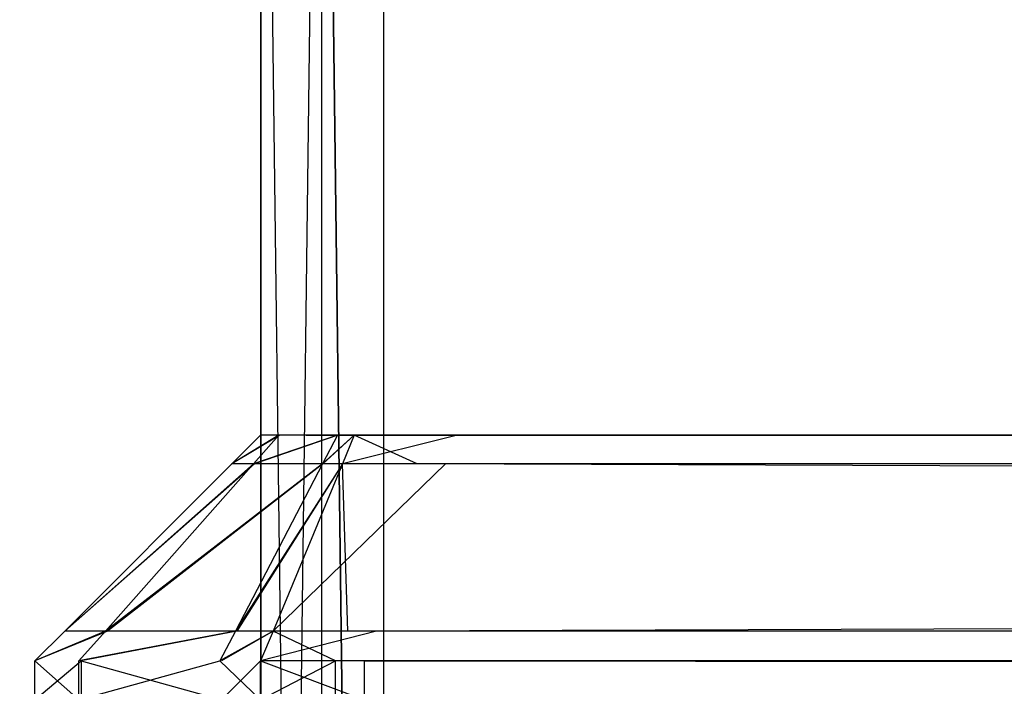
# Model space of a CAD drawing. Extents: x 0 to 0.418, y -0.27 to 0.
# Tile 20 of 129: x 0.0113 to 0.01566, y -0.25497 to -0.25202. Entities that reach past the tile are written whole.
import ezdxf

# ---------------------------------------------------------------- set-up
doc = ezdxf.new("R2010")
doc.units = 0
for name, color, linetype in [('L20_KORPUS1_1___REPLACEMTFOREMP', 7, 'CONTINUOUS'), ('L21_KORPUS1_0___REPLACEMTFOREMP', 7, 'CONTINUOUS'), ('L22_FRONT_FINION_2___REPLACEMTF', 7, 'CONTINUOUS'), ('L23_FRONT_FINION_1___REPLACEMTF', 7, 'CONTINUOUS'), ('L24_FRONT_FINION_2___REPLACEMTF', 7, 'CONTINUOUS'), ('L25_FRONT_FINION_1___REPLACEMTF', 7, 'CONTINUOUS'), ('L3_REGALELEMENT_0___REPLACEMTFO', 7, 'CONTINUOUS')]:
    doc.layers.add(name, color=color, linetype=linetype)

msp = doc.modelspace()

# ---------------------------------------------------------------- linework, layer by layer
at = {"layer": 'L20_KORPUS1_1___REPLACEMTFOREMP', "color": 8}
for points, invisible_edges in [([(0.000908, -0.26919), (0.000912, -0.000594), (0.209002, -0.26919), (0.000908, -0.26919)], 15), ([(0.000912, -0.000595, 0.007694), (0.000908, -0.269188, 0.007694), (0.209002, -0.269188, 0.007694), (0.000912, -0.000595, 0.007694)], 15), ([(0.209002, -0.26919), (0.000912, -0.000594), (0.209002, -0.000594), (0.209002, -0.26919)], 10), ([(0.000912, -0.000595, 0.007694), (0.209002, -0.269188, 0.007694), (0.209002, -0.000595, 0.007694), (0.000912, -0.000595, 0.007694)], 15)]:
    msp.add_3dface(points, dxfattribs=dict(at, invisible_edges=invisible_edges))
at = {"layer": 'L21_KORPUS1_0___REPLACEMTFOREMP', "color": 8}
for points, invisible_edges in [([(0.000912, -0.000594, 1.516), (0.000908, -0.26919, 1.516), (0.209002, -0.26919, 1.516), (0.000912, -0.000594, 1.516)], 15), ([(0.000908, -0.269188, 1.508306), (0.000912, -0.000595, 1.508306), (0.209002, -0.269188, 1.508306), (0.000908, -0.269188, 1.508306)], 15), ([(0.000912, -0.000594, 1.516), (0.209002, -0.26919, 1.516), (0.209002, -0.000594, 1.516), (0.000912, -0.000594, 1.516)], 15), ([(0.209002, -0.269188, 1.508306), (0.000912, -0.000595, 1.508306), (0.209002, -0.000595, 1.508306), (0.209002, -0.269188, 1.508306)], 11)]:
    msp.add_3dface(points, dxfattribs=dict(at, invisible_edges=invisible_edges))
at = {"layer": 'L22_FRONT_FINION_2___REPLACEMTF', "color": 250}
for points, invisible_edges in [([(0.012367, -0.253858, 1.503476), (0.012595, -0.253858, 1.503418), (0.012569, -0.253858, 1.503392), (0.012367, -0.253858, 1.503476)], 13), ([(0.012595, -0.253858, 1.503418), (0.012367, -0.253858, 1.503476), (0.012452, -0.253858, 1.503561), (0.012595, -0.253858, 1.503418)], 14), ([(0.012367, -0.253858, 1.502965), (0.012569, -0.253858, 0.929886), (0.012367, -0.253858, 0.929886), (0.012367, -0.253858, 1.502965)], 13), ([(0.012569, -0.253858, 0.929886), (0.012367, -0.253858, 1.502965), (0.012569, -0.253858, 1.502965), (0.012569, -0.253858, 0.929886)], 14), ([(0.012367, -0.253858, 1.503476), (0.012569, -0.253858, 1.502965), (0.012367, -0.253858, 1.502965), (0.012367, -0.253858, 1.503476)], 13), ([(0.012569, -0.253858, 1.502965), (0.012367, -0.253858, 1.503476), (0.012569, -0.253858, 1.503392), (0.012569, -0.253858, 1.502965)], 14), ([(0.012367, -0.253858, 0.929419), (0.01259, -0.253858, 0.929481), (0.012448, -0.253858, 0.929338), (0.012367, -0.253858, 0.929419)], 13), ([(0.01259, -0.253858, 0.929481), (0.012367, -0.253858, 0.929419), (0.012569, -0.253858, 0.929618), (0.01259, -0.253858, 0.929481)], 14), ([(0.012367, -0.253858, 0.929886), (0.012569, -0.253858, 0.929618), (0.012367, -0.253858, 0.929419), (0.012367, -0.253858, 0.929886)], 13), ([(0.012569, -0.253858, 0.929618), (0.012367, -0.253858, 0.929886), (0.012569, -0.253858, 0.929886), (0.012569, -0.253858, 0.929618)], 14), ([(0.012448, -0.253858, 0.929338), (0.012849, -0.253858, 0.929222), (0.012707, -0.253858, 0.929079), (0.012448, -0.253858, 0.929338)], 13), ([(0.012849, -0.253858, 0.929222), (0.012448, -0.253858, 0.929338), (0.01259, -0.253858, 0.929481), (0.012849, -0.253858, 0.929222)], 14), ([(0.012452, -0.253858, 1.503561), (0.012852, -0.253858, 1.503675), (0.012595, -0.253858, 1.503418), (0.012452, -0.253858, 1.503561)], 13), ([(0.012852, -0.253858, 1.503675), (0.012452, -0.253858, 1.503561), (0.012709, -0.253858, 1.503818), (0.012852, -0.253858, 1.503675)], 14), ([(0.209002, -0.253858, 1.503688), (0.01259, -0.253858, 0.929481), (0.012569, -0.253858, 0.929618), (0.209002, -0.253858, 1.503688)], 13), ([(0.209002, -0.253858, 1.503688), (0.012569, -0.253858, 0.929618), (0.012569, -0.253858, 0.929886), (0.209002, -0.253858, 1.503688)], 10), ([(0.209002, -0.253858, 1.503688), (0.012569, -0.253858, 0.929886), (0.012569, -0.253858, 1.502965), (0.209002, -0.253858, 1.503688)], 13), ([(0.209002, -0.253858, 1.503688), (0.012569, -0.253858, 1.502965), (0.012569, -0.253858, 1.503392), (0.209002, -0.253858, 1.503688)], 10), ([(0.209002, -0.253858, 1.503688), (0.012569, -0.253858, 1.503392), (0.012595, -0.253858, 1.503418), (0.209002, -0.253858, 1.503688)], 15), ([(0.209002, -0.253858, 1.503688), (0.012849, -0.253858, 0.929222), (0.01259, -0.253858, 0.929481), (0.209002, -0.253858, 1.503688)], 10), ([(0.209002, -0.253858, 1.503688), (0.012595, -0.253858, 1.503418), (0.012852, -0.253858, 1.503675), (0.209002, -0.253858, 1.503688)], 15), ([(0.012707, -0.253858, 0.929079), (0.012937, -0.253858, 0.929206), (0.012781, -0.253858, 0.929005), (0.012707, -0.253858, 0.929079)], 13), ([(0.012937, -0.253858, 0.929206), (0.012707, -0.253858, 0.929079), (0.012849, -0.253858, 0.929222), (0.012937, -0.253858, 0.929206)], 14), ([(0.012709, -0.253858, 1.503818), (0.012865, -0.253858, 1.503688), (0.012852, -0.253858, 1.503675), (0.012709, -0.253858, 1.503818)], 13), ([(0.012865, -0.253858, 1.503688), (0.012709, -0.253858, 1.503818), (0.012781, -0.253858, 1.50389), (0.012865, -0.253858, 1.503688)], 14), ([(0.012781, -0.253858, 1.50389), (0.013239, -0.253858, 1.503688), (0.012865, -0.253858, 1.503688), (0.012781, -0.253858, 1.50389)], 13), ([(0.013239, -0.253858, 1.503688), (0.012781, -0.253858, 1.50389), (0.013239, -0.253858, 1.50389), (0.013239, -0.253858, 1.503688)], 14), ([(0.012937, -0.253858, 0.929206), (0.013112, -0.253858, 0.929005), (0.012781, -0.253858, 0.929005), (0.012937, -0.253858, 0.929206)], 13), ([(0.012849, -0.253858, 0.929222), (0.013112, -0.253858, 0.929206), (0.012937, -0.253858, 0.929206), (0.012849, -0.253858, 0.929222)], 13), ([(0.013112, -0.253858, 0.929206), (0.012849, -0.253858, 0.929222), (0.209002, -0.253858, 0.929206), (0.013112, -0.253858, 0.929206)], 10), ([(0.209002, -0.253858, 0.929206), (0.012849, -0.253858, 0.929222), (0.209002, -0.253858, 1.503688), (0.209002, -0.253858, 0.929206)], 13), ([(0.209002, -0.253858, 1.503688), (0.012852, -0.253858, 1.503675), (0.012865, -0.253858, 1.503688), (0.209002, -0.253858, 1.503688)], 15), ([(0.209002, -0.253858, 1.503688), (0.012865, -0.253858, 1.503688), (0.013239, -0.253858, 1.503688), (0.209002, -0.253858, 1.503688)], 11), ([(0.013112, -0.253858, 0.929005), (0.012937, -0.253858, 0.929206), (0.013112, -0.253858, 0.929206), (0.013112, -0.253858, 0.929005)], 14), ([(0.013112, -0.253858, 0.929206), (0.209002, -0.253858, 0.929005), (0.013112, -0.253858, 0.929005), (0.013112, -0.253858, 0.929206)], 13), ([(0.209002, -0.253858, 0.929005), (0.013112, -0.253858, 0.929206), (0.209002, -0.253858, 0.929206), (0.209002, -0.253858, 0.929005)], 14), ([(0.013239, -0.253858, 1.50389), (0.209002, -0.253858, 1.503688), (0.013239, -0.253858, 1.503688), (0.013239, -0.253858, 1.50389)], 13), ([(0.209002, -0.253858, 1.503688), (0.013239, -0.253858, 1.50389), (0.209002, -0.253858, 1.50389), (0.209002, -0.253858, 1.503688)], 14)]:
    msp.add_3dface(points, dxfattribs=dict(at, invisible_edges=invisible_edges))
at = {"layer": 'L23_FRONT_FINION_1___REPLACEMTF', "color": 8}
for points, invisible_edges in [([(0.01224, -0.253985, 0.929834), (0.012367, -0.253858, 0.929419), (0.01224, -0.253985, 0.929366), (0.01224, -0.253985, 0.929834)], 13), ([(0.012367, -0.253858, 0.929419), (0.01224, -0.253985, 0.929834), (0.012367, -0.253858, 0.929886), (0.012367, -0.253858, 0.929419)], 14), ([(0.01224, -0.253985, 0.929366), (0.012448, -0.253858, 0.929338), (0.012335, -0.253985, 0.929271), (0.01224, -0.253985, 0.929366)], 13), ([(0.012448, -0.253858, 0.929338), (0.01224, -0.253985, 0.929366), (0.012367, -0.253858, 0.929419), (0.012448, -0.253858, 0.929338)], 14), ([(0.01224, -0.253985, 1.503018), (0.012367, -0.253858, 1.503476), (0.012367, -0.253858, 1.502965), (0.01224, -0.253985, 1.503018)], 13), ([(0.012367, -0.253858, 1.503476), (0.01224, -0.253985, 1.503018), (0.01224, -0.253985, 1.503528), (0.012367, -0.253858, 1.503476)], 14), ([(0.01224, -0.253985, 1.503018), (0.012367, -0.253858, 0.929886), (0.01224, -0.253985, 0.929834), (0.01224, -0.253985, 1.503018)], 13), ([(0.012367, -0.253858, 0.929886), (0.01224, -0.253985, 1.503018), (0.012367, -0.253858, 1.502965), (0.012367, -0.253858, 0.929886)], 14), ([(0.01224, -0.253985, 1.503528), (0.012452, -0.253858, 1.503561), (0.012367, -0.253858, 1.503476), (0.01224, -0.253985, 1.503528)], 13), ([(0.012452, -0.253858, 1.503561), (0.01224, -0.253985, 1.503528), (0.01234, -0.253985, 1.503629), (0.012452, -0.253858, 1.503561)], 14), ([(0.012335, -0.253985, 0.929271), (0.012707, -0.253858, 0.929079), (0.012641, -0.253985, 0.928965), (0.012335, -0.253985, 0.929271)], 13), ([(0.012707, -0.253858, 0.929079), (0.012335, -0.253985, 0.929271), (0.012448, -0.253858, 0.929338), (0.012707, -0.253858, 0.929079)], 14), ([(0.01234, -0.253985, 1.503629), (0.012709, -0.253858, 1.503818), (0.012452, -0.253858, 1.503561), (0.01234, -0.253985, 1.503629)], 13), ([(0.012709, -0.253858, 1.503818), (0.01234, -0.253985, 1.503629), (0.012643, -0.253985, 1.503932), (0.012709, -0.253858, 1.503818)], 14), ([(0.012641, -0.253985, 0.928965), (0.012781, -0.253858, 0.929005), (0.012729, -0.253985, 0.928877), (0.012641, -0.253985, 0.928965)], 13), ([(0.012781, -0.253858, 0.929005), (0.012641, -0.253985, 0.928965), (0.012707, -0.253858, 0.929079), (0.012781, -0.253858, 0.929005)], 14), ([(0.012643, -0.253985, 1.503932), (0.012781, -0.253858, 1.50389), (0.012709, -0.253858, 1.503818), (0.012643, -0.253985, 1.503932)], 13), ([(0.012781, -0.253858, 1.50389), (0.012643, -0.253985, 1.503932), (0.012729, -0.253985, 1.504017), (0.012781, -0.253858, 1.50389)], 14), ([(0.012781, -0.253858, 0.929005), (0.01306, -0.253985, 0.928877), (0.012729, -0.253985, 0.928877), (0.012781, -0.253858, 0.929005)], 13), ([(0.012729, -0.253985, 1.504017), (0.013239, -0.253858, 1.50389), (0.012781, -0.253858, 1.50389), (0.012729, -0.253985, 1.504017)], 13), ([(0.013239, -0.253858, 1.50389), (0.012729, -0.253985, 1.504017), (0.013186, -0.253985, 1.504017), (0.013239, -0.253858, 1.50389)], 14), ([(0.01306, -0.253985, 0.928877), (0.012781, -0.253858, 0.929005), (0.013112, -0.253858, 0.929005), (0.01306, -0.253985, 0.928877)], 14), ([(0.013112, -0.253858, 0.929005), (0.209002, -0.253985, 0.928877), (0.01306, -0.253985, 0.928877), (0.013112, -0.253858, 0.929005)], 13), ([(0.209002, -0.253985, 0.928877), (0.013112, -0.253858, 0.929005), (0.209002, -0.253858, 0.929005), (0.209002, -0.253985, 0.928877)], 14), ([(0.013186, -0.253985, 1.504017), (0.209002, -0.253858, 1.50389), (0.013239, -0.253858, 1.50389), (0.013186, -0.253985, 1.504017)], 13), ([(0.209002, -0.253858, 1.50389), (0.013186, -0.253985, 1.504017), (0.209002, -0.253985, 1.504017), (0.209002, -0.253858, 1.50389)], 14), ([(0.0115, -0.254725, 0.929528), (0.01224, -0.253985, 0.929366), (0.0115, -0.254725, 0.92906), (0.0115, -0.254725, 0.929528)], 13), ([(0.01224, -0.253985, 0.929366), (0.0115, -0.254725, 0.929528), (0.01224, -0.253985, 0.929834), (0.01224, -0.253985, 0.929366)], 14), ([(0.0115, -0.254725, 0.92906), (0.012335, -0.253985, 0.929271), (0.01168, -0.254725, 0.92888), (0.0115, -0.254725, 0.92906)], 13), ([(0.012335, -0.253985, 0.929271), (0.0115, -0.254725, 0.92906), (0.01224, -0.253985, 0.929366), (0.012335, -0.253985, 0.929271)], 14), ([(0.0115, -0.254725, 1.503323), (0.01224, -0.253985, 1.503528), (0.01224, -0.253985, 1.503018), (0.0115, -0.254725, 1.503323)], 13), ([(0.01224, -0.253985, 1.503528), (0.0115, -0.254725, 1.503323), (0.0115, -0.254725, 1.503835), (0.01224, -0.253985, 1.503528)], 14), ([(0.0115, -0.254725, 1.503323), (0.01224, -0.253985, 0.929834), (0.0115, -0.254725, 0.929528), (0.0115, -0.254725, 1.503323)], 13), ([(0.01224, -0.253985, 0.929834), (0.0115, -0.254725, 1.503323), (0.01224, -0.253985, 1.503018), (0.01224, -0.253985, 0.929834)], 14), ([(0.0115, -0.254725, 1.503835), (0.01234, -0.253985, 1.503629), (0.01224, -0.253985, 1.503528), (0.0115, -0.254725, 1.503835)], 13), ([(0.01234, -0.253985, 1.503629), (0.0115, -0.254725, 1.503835), (0.011689, -0.254725, 1.504024), (0.01234, -0.253985, 1.503629)], 14), ([(0.01168, -0.254725, 0.92888), (0.012641, -0.253985, 0.928965), (0.012256, -0.254725, 0.928304), (0.01168, -0.254725, 0.92888)], 13), ([(0.012641, -0.253985, 0.928965), (0.01168, -0.254725, 0.92888), (0.012335, -0.253985, 0.929271), (0.012641, -0.253985, 0.928965)], 14), ([(0.011689, -0.254725, 1.504024), (0.012643, -0.253985, 1.503932), (0.01234, -0.253985, 1.503629), (0.011689, -0.254725, 1.504024)], 13), ([(0.012643, -0.253985, 1.503932), (0.011689, -0.254725, 1.504024), (0.012262, -0.254725, 1.504596), (0.012643, -0.253985, 1.503932)], 14), ([(0.012256, -0.254725, 0.928304), (0.012729, -0.253985, 0.928877), (0.012422, -0.254725, 0.928138), (0.012256, -0.254725, 0.928304)], 13), ([(0.012729, -0.253985, 0.928877), (0.012256, -0.254725, 0.928304), (0.012641, -0.253985, 0.928965), (0.012729, -0.253985, 0.928877)], 14), ([(0.012262, -0.254725, 1.504596), (0.012729, -0.253985, 1.504017), (0.012643, -0.253985, 1.503932), (0.012262, -0.254725, 1.504596)], 13), ([(0.012729, -0.253985, 1.504017), (0.012262, -0.254725, 1.504596), (0.012422, -0.254725, 1.504757), (0.012729, -0.253985, 1.504017)], 14), ([(0.012729, -0.253985, 0.928877), (0.012753, -0.254725, 0.928138), (0.012422, -0.254725, 0.928138), (0.012729, -0.253985, 0.928877)], 13), ([(0.012422, -0.254725, 1.504757), (0.013186, -0.253985, 1.504017), (0.012729, -0.253985, 1.504017), (0.012422, -0.254725, 1.504757)], 13), ([(0.013186, -0.253985, 1.504017), (0.012422, -0.254725, 1.504757), (0.01288, -0.254725, 1.504757), (0.013186, -0.253985, 1.504017)], 14), ([(0.012753, -0.254725, 0.928138), (0.012729, -0.253985, 0.928877), (0.01306, -0.253985, 0.928877), (0.012753, -0.254725, 0.928138)], 14), ([(0.01306, -0.253985, 0.928877), (0.209002, -0.254725, 0.928138), (0.012753, -0.254725, 0.928138), (0.01306, -0.253985, 0.928877)], 13), ([(0.01288, -0.254725, 1.504757), (0.209002, -0.253985, 1.504017), (0.013186, -0.253985, 1.504017), (0.01288, -0.254725, 1.504757)], 13), ([(0.209002, -0.253985, 1.504017), (0.01288, -0.254725, 1.504757), (0.209002, -0.254725, 1.504757), (0.209002, -0.253985, 1.504017)], 14), ([(0.209002, -0.254725, 0.928138), (0.01306, -0.253985, 0.928877), (0.209002, -0.253985, 0.928877), (0.209002, -0.254725, 0.928138)], 14), ([(0.011367, -0.254857, 1.50389), (0.011689, -0.254725, 1.504024), (0.0115, -0.254725, 1.503835), (0.011367, -0.254857, 1.50389)], 13), ([(0.011689, -0.254725, 1.504024), (0.011367, -0.254857, 1.50389), (0.011572, -0.254857, 1.504095), (0.011689, -0.254725, 1.504024)], 14), ([(0.011367, -0.254857, 1.503378), (0.0115, -0.254725, 0.929528), (0.011367, -0.254857, 0.929473), (0.011367, -0.254857, 1.503378)], 13), ([(0.0115, -0.254725, 0.929528), (0.011367, -0.254857, 1.503378), (0.0115, -0.254725, 1.503323), (0.0115, -0.254725, 0.929528)], 14), ([(0.011367, -0.254857, 1.503378), (0.0115, -0.254725, 1.503835), (0.0115, -0.254725, 1.503323), (0.011367, -0.254857, 1.503378)], 13), ([(0.0115, -0.254725, 1.503835), (0.011367, -0.254857, 1.503378), (0.011367, -0.254857, 1.50389), (0.0115, -0.254725, 1.503835)], 14), ([(0.011367, -0.254857, 0.929005), (0.01168, -0.254725, 0.92888), (0.011562, -0.254857, 0.92881), (0.011367, -0.254857, 0.929005)], 13), ([(0.01168, -0.254725, 0.92888), (0.011367, -0.254857, 0.929005), (0.0115, -0.254725, 0.92906), (0.01168, -0.254725, 0.92888)], 14), ([(0.011367, -0.254857, 0.929473), (0.0115, -0.254725, 0.92906), (0.011367, -0.254857, 0.929005), (0.011367, -0.254857, 0.929473)], 13), ([(0.0115, -0.254725, 0.92906), (0.011367, -0.254857, 0.929473), (0.0115, -0.254725, 0.929528), (0.0115, -0.254725, 0.92906)], 14), ([(0.011562, -0.254857, 0.92881), (0.012256, -0.254725, 0.928304), (0.012187, -0.254857, 0.928185), (0.011562, -0.254857, 0.92881)], 13), ([(0.012256, -0.254725, 0.928304), (0.011562, -0.254857, 0.92881), (0.01168, -0.254725, 0.92888), (0.012256, -0.254725, 0.928304)], 14), ([(0.011572, -0.254857, 1.504095), (0.012262, -0.254725, 1.504596), (0.011689, -0.254725, 1.504024), (0.011572, -0.254857, 1.504095)], 13), ([(0.012262, -0.254725, 1.504596), (0.011572, -0.254857, 1.504095), (0.012193, -0.254857, 1.504715), (0.012262, -0.254725, 1.504596)], 14), ([(0.012187, -0.254857, 0.928185), (0.012422, -0.254725, 0.928138), (0.012367, -0.254857, 0.928005), (0.012187, -0.254857, 0.928185)], 13), ([(0.012422, -0.254725, 0.928138), (0.012187, -0.254857, 0.928185), (0.012256, -0.254725, 0.928304), (0.012422, -0.254725, 0.928138)], 14), ([(0.012193, -0.254857, 1.504715), (0.012422, -0.254725, 1.504757), (0.012262, -0.254725, 1.504596), (0.012193, -0.254857, 1.504715)], 13), ([(0.012422, -0.254725, 1.504757), (0.012193, -0.254857, 1.504715), (0.012367, -0.254857, 1.50489), (0.012422, -0.254725, 1.504757)], 14), ([(0.012367, -0.254857, 1.50489), (0.01288, -0.254725, 1.504757), (0.012422, -0.254725, 1.504757), (0.012367, -0.254857, 1.50489)], 13), ([(0.01288, -0.254725, 1.504757), (0.012367, -0.254857, 1.50489), (0.012825, -0.254857, 1.50489), (0.01288, -0.254725, 1.504757)], 14), ([(0.012422, -0.254725, 0.928138), (0.012698, -0.254857, 0.928005), (0.012367, -0.254857, 0.928005), (0.012422, -0.254725, 0.928138)], 13), ([(0.012698, -0.254857, 0.928005), (0.012422, -0.254725, 0.928138), (0.012753, -0.254725, 0.928138), (0.012698, -0.254857, 0.928005)], 14), ([(0.012753, -0.254725, 0.928138), (0.209002, -0.254857, 0.928005), (0.012698, -0.254857, 0.928005), (0.012753, -0.254725, 0.928138)], 13), ([(0.209002, -0.254857, 0.928005), (0.012753, -0.254725, 0.928138), (0.209002, -0.254725, 0.928138), (0.209002, -0.254857, 0.928005)], 14), ([(0.012825, -0.254857, 1.50489), (0.209002, -0.254725, 1.504757), (0.01288, -0.254725, 1.504757), (0.012825, -0.254857, 1.50489)], 13), ([(0.209002, -0.254725, 1.504757), (0.012825, -0.254857, 1.50489), (0.209002, -0.254857, 1.50489), (0.209002, -0.254725, 1.504757)], 14), ([(0.011572, -0.254857, 1.504095), (0.011367, -0.255029, 1.50389), (0.011572, -0.255029, 1.504095), (0.011572, -0.254857, 1.504095)], 13), ([(0.011367, -0.255029, 1.50389), (0.011572, -0.254857, 1.504095), (0.011367, -0.254857, 1.50389), (0.011367, -0.255029, 1.50389)], 14), ([(0.011367, -0.254857, 1.50389), (0.011367, -0.255029, 1.503378), (0.011367, -0.255029, 1.50389), (0.011367, -0.254857, 1.50389)], 13), ([(0.011367, -0.255029, 1.503378), (0.011367, -0.254857, 1.50389), (0.011367, -0.254857, 1.503378), (0.011367, -0.255029, 1.503378)], 14), ([(0.011367, -0.254857, 1.503378), (0.011367, -0.255029, 0.929473), (0.011367, -0.255029, 1.503378), (0.011367, -0.254857, 1.503378)], 13), ([(0.011367, -0.255029, 0.929473), (0.011367, -0.254857, 1.503378), (0.011367, -0.254857, 0.929473), (0.011367, -0.255029, 0.929473)], 14), ([(0.011367, -0.254857, 0.929473), (0.011367, -0.255029, 0.929005), (0.011367, -0.255029, 0.929473), (0.011367, -0.254857, 0.929473)], 13), ([(0.011367, -0.255029, 0.929005), (0.011367, -0.254857, 0.929473), (0.011367, -0.254857, 0.929005), (0.011367, -0.255029, 0.929005)], 14), ([(0.011367, -0.254857, 0.929005), (0.011562, -0.255029, 0.92881), (0.011367, -0.255029, 0.929005), (0.011367, -0.254857, 0.929005)], 13), ([(0.011562, -0.255029, 0.92881), (0.011367, -0.254857, 0.929005), (0.011562, -0.254857, 0.92881), (0.011562, -0.255029, 0.92881)], 14), ([(0.012187, -0.254857, 0.928185), (0.011562, -0.255029, 0.92881), (0.011562, -0.254857, 0.92881), (0.012187, -0.254857, 0.928185)], 13), ([(0.011562, -0.255029, 0.92881), (0.012187, -0.254857, 0.928185), (0.012187, -0.255029, 0.928185), (0.011562, -0.255029, 0.92881)], 14), ([(0.012193, -0.255029, 1.504715), (0.011572, -0.254857, 1.504095), (0.011572, -0.255029, 1.504095), (0.012193, -0.255029, 1.504715)], 13), ([(0.011572, -0.254857, 1.504095), (0.012193, -0.255029, 1.504715), (0.012193, -0.254857, 1.504715), (0.011572, -0.254857, 1.504095)], 14), ([(0.012187, -0.254857, 0.928185), (0.012367, -0.255029, 0.928005), (0.012187, -0.255029, 0.928185), (0.012187, -0.254857, 0.928185)], 13), ([(0.012367, -0.255029, 0.928005), (0.012187, -0.254857, 0.928185), (0.012367, -0.254857, 0.928005), (0.012367, -0.255029, 0.928005)], 14), ([(0.012367, -0.254857, 1.50489), (0.012193, -0.255029, 1.504715), (0.012367, -0.255029, 1.50489), (0.012367, -0.254857, 1.50489)], 13), ([(0.012193, -0.255029, 1.504715), (0.012367, -0.254857, 1.50489), (0.012193, -0.254857, 1.504715), (0.012193, -0.255029, 1.504715)], 14), ([(0.012698, -0.254857, 0.928005), (0.012367, -0.255029, 0.928005), (0.012367, -0.254857, 0.928005), (0.012698, -0.254857, 0.928005)], 13), ([(0.012367, -0.255029, 0.928005), (0.012698, -0.254857, 0.928005), (0.012698, -0.255029, 0.928005), (0.012367, -0.255029, 0.928005)], 14), ([(0.012825, -0.255029, 1.50489), (0.012367, -0.254857, 1.50489), (0.012367, -0.255029, 1.50489), (0.012825, -0.255029, 1.50489)], 13), ([(0.012367, -0.254857, 1.50489), (0.012825, -0.255029, 1.50489), (0.012825, -0.254857, 1.50489), (0.012367, -0.254857, 1.50489)], 14), ([(0.209002, -0.254857, 0.928005), (0.012698, -0.255029, 0.928005), (0.012698, -0.254857, 0.928005), (0.209002, -0.254857, 0.928005)], 13), ([(0.012698, -0.255029, 0.928005), (0.209002, -0.254857, 0.928005), (0.209002, -0.255029, 0.928005), (0.012698, -0.255029, 0.928005)], 14), ([(0.209002, -0.255029, 1.50489), (0.012825, -0.254857, 1.50489), (0.012825, -0.255029, 1.50489), (0.209002, -0.255029, 1.50489)], 13), ([(0.012825, -0.254857, 1.50489), (0.209002, -0.255029, 1.50489), (0.209002, -0.254857, 1.50489), (0.012825, -0.254857, 1.50489)], 14)]:
    msp.add_3dface(points, dxfattribs=dict(at, invisible_edges=invisible_edges))
at = {"layer": 'L24_FRONT_FINION_2___REPLACEMTF', "color": 250}
for points, invisible_edges in [([(0.012367, -0.253858, 0.585581), (0.012595, -0.253858, 0.585524), (0.012569, -0.253858, 0.585498), (0.012367, -0.253858, 0.585581)], 13), ([(0.012595, -0.253858, 0.585524), (0.012367, -0.253858, 0.585581), (0.012452, -0.253858, 0.585666), (0.012595, -0.253858, 0.585524)], 14), ([(0.012367, -0.253858, 0.585071), (0.012569, -0.253858, 0.011992), (0.012367, -0.253858, 0.011992), (0.012367, -0.253858, 0.585071)], 13), ([(0.012569, -0.253858, 0.011992), (0.012367, -0.253858, 0.585071), (0.012569, -0.253858, 0.585071), (0.012569, -0.253858, 0.011992)], 14), ([(0.012367, -0.253858, 0.585581), (0.012569, -0.253858, 0.585071), (0.012367, -0.253858, 0.585071), (0.012367, -0.253858, 0.585581)], 13), ([(0.012569, -0.253858, 0.585071), (0.012367, -0.253858, 0.585581), (0.012569, -0.253858, 0.585498), (0.012569, -0.253858, 0.585071)], 14), ([(0.012367, -0.253858, 0.011524), (0.01259, -0.253858, 0.011586), (0.012448, -0.253858, 0.011444), (0.012367, -0.253858, 0.011524)], 13), ([(0.01259, -0.253858, 0.011586), (0.012367, -0.253858, 0.011524), (0.012569, -0.253858, 0.011724), (0.01259, -0.253858, 0.011586)], 14), ([(0.012367, -0.253858, 0.011992), (0.012569, -0.253858, 0.011724), (0.012367, -0.253858, 0.011524), (0.012367, -0.253858, 0.011992)], 13), ([(0.012569, -0.253858, 0.011724), (0.012367, -0.253858, 0.011992), (0.012569, -0.253858, 0.011992), (0.012569, -0.253858, 0.011724)], 14), ([(0.012448, -0.253858, 0.011444), (0.012849, -0.253858, 0.011327), (0.012707, -0.253858, 0.011185), (0.012448, -0.253858, 0.011444)], 13), ([(0.012849, -0.253858, 0.011327), (0.012448, -0.253858, 0.011444), (0.01259, -0.253858, 0.011586), (0.012849, -0.253858, 0.011327)], 14), ([(0.012452, -0.253858, 0.585666), (0.012852, -0.253858, 0.585781), (0.012595, -0.253858, 0.585524), (0.012452, -0.253858, 0.585666)], 13), ([(0.012852, -0.253858, 0.585781), (0.012452, -0.253858, 0.585666), (0.012709, -0.253858, 0.585923), (0.012852, -0.253858, 0.585781)], 14), ([(0.209002, -0.253858, 0.585794), (0.01259, -0.253858, 0.011586), (0.012569, -0.253858, 0.011724), (0.209002, -0.253858, 0.585794)], 13), ([(0.209002, -0.253858, 0.585794), (0.012569, -0.253858, 0.011724), (0.012569, -0.253858, 0.011992), (0.209002, -0.253858, 0.585794)], 10), ([(0.209002, -0.253858, 0.585794), (0.012569, -0.253858, 0.011992), (0.012569, -0.253858, 0.585071), (0.209002, -0.253858, 0.585794)], 13), ([(0.209002, -0.253858, 0.585794), (0.012569, -0.253858, 0.585071), (0.012569, -0.253858, 0.585498), (0.209002, -0.253858, 0.585794)], 10), ([(0.209002, -0.253858, 0.585794), (0.012569, -0.253858, 0.585498), (0.012595, -0.253858, 0.585524), (0.209002, -0.253858, 0.585794)], 15), ([(0.209002, -0.253858, 0.585794), (0.012849, -0.253858, 0.011327), (0.01259, -0.253858, 0.011586), (0.209002, -0.253858, 0.585794)], 10), ([(0.209002, -0.253858, 0.585794), (0.012595, -0.253858, 0.585524), (0.012852, -0.253858, 0.585781), (0.209002, -0.253858, 0.585794)], 15), ([(0.012707, -0.253858, 0.011185), (0.012937, -0.253858, 0.011312), (0.012781, -0.253858, 0.01111), (0.012707, -0.253858, 0.011185)], 13), ([(0.012937, -0.253858, 0.011312), (0.012707, -0.253858, 0.011185), (0.012849, -0.253858, 0.011327), (0.012937, -0.253858, 0.011312)], 14), ([(0.012709, -0.253858, 0.585923), (0.012865, -0.253858, 0.585794), (0.012852, -0.253858, 0.585781), (0.012709, -0.253858, 0.585923)], 13), ([(0.012865, -0.253858, 0.585794), (0.012709, -0.253858, 0.585923), (0.012781, -0.253858, 0.585995), (0.012865, -0.253858, 0.585794)], 14), ([(0.012781, -0.253858, 0.585995), (0.013239, -0.253858, 0.585794), (0.012865, -0.253858, 0.585794), (0.012781, -0.253858, 0.585995)], 13), ([(0.013239, -0.253858, 0.585794), (0.012781, -0.253858, 0.585995), (0.013239, -0.253858, 0.585995), (0.013239, -0.253858, 0.585794)], 14), ([(0.012937, -0.253858, 0.011312), (0.013112, -0.253858, 0.01111), (0.012781, -0.253858, 0.01111), (0.012937, -0.253858, 0.011312)], 13), ([(0.012849, -0.253858, 0.011327), (0.013112, -0.253858, 0.011312), (0.012937, -0.253858, 0.011312), (0.012849, -0.253858, 0.011327)], 13), ([(0.013112, -0.253858, 0.011312), (0.012849, -0.253858, 0.011327), (0.209002, -0.253858, 0.011312), (0.013112, -0.253858, 0.011312)], 10), ([(0.209002, -0.253858, 0.011312), (0.012849, -0.253858, 0.011327), (0.209002, -0.253858, 0.585794), (0.209002, -0.253858, 0.011312)], 13), ([(0.209002, -0.253858, 0.585794), (0.012852, -0.253858, 0.585781), (0.012865, -0.253858, 0.585794), (0.209002, -0.253858, 0.585794)], 15), ([(0.209002, -0.253858, 0.585794), (0.012865, -0.253858, 0.585794), (0.013239, -0.253858, 0.585794), (0.209002, -0.253858, 0.585794)], 15), ([(0.013112, -0.253858, 0.01111), (0.012937, -0.253858, 0.011312), (0.013112, -0.253858, 0.011312), (0.013112, -0.253858, 0.01111)], 14), ([(0.013112, -0.253858, 0.011312), (0.209002, -0.253858, 0.01111), (0.013112, -0.253858, 0.01111), (0.013112, -0.253858, 0.011312)], 13), ([(0.209002, -0.253858, 0.01111), (0.013112, -0.253858, 0.011312), (0.209002, -0.253858, 0.011312), (0.209002, -0.253858, 0.01111)], 14), ([(0.013239, -0.253858, 0.585995), (0.209002, -0.253858, 0.585794), (0.013239, -0.253858, 0.585794), (0.013239, -0.253858, 0.585995)], 13), ([(0.209002, -0.253858, 0.585794), (0.013239, -0.253858, 0.585995), (0.209002, -0.253858, 0.585995), (0.209002, -0.253858, 0.585794)], 14)]:
    msp.add_3dface(points, dxfattribs=dict(at, invisible_edges=invisible_edges))
at = {"layer": 'L25_FRONT_FINION_1___REPLACEMTF', "color": 8}
for points, invisible_edges in [([(0.01224, -0.253985, 0.011939), (0.012367, -0.253858, 0.011524), (0.01224, -0.253985, 0.011472), (0.01224, -0.253985, 0.011939)], 13), ([(0.012367, -0.253858, 0.011524), (0.01224, -0.253985, 0.011939), (0.012367, -0.253858, 0.011992), (0.012367, -0.253858, 0.011524)], 14), ([(0.01224, -0.253985, 0.011472), (0.012448, -0.253858, 0.011444), (0.012335, -0.253985, 0.011377), (0.01224, -0.253985, 0.011472)], 13), ([(0.012448, -0.253858, 0.011444), (0.01224, -0.253985, 0.011472), (0.012367, -0.253858, 0.011524), (0.012448, -0.253858, 0.011444)], 14), ([(0.01224, -0.253985, 0.585123), (0.012367, -0.253858, 0.585581), (0.012367, -0.253858, 0.585071), (0.01224, -0.253985, 0.585123)], 13), ([(0.012367, -0.253858, 0.585581), (0.01224, -0.253985, 0.585123), (0.01224, -0.253985, 0.585634), (0.012367, -0.253858, 0.585581)], 14), ([(0.01224, -0.253985, 0.585123), (0.012367, -0.253858, 0.011992), (0.01224, -0.253985, 0.011939), (0.01224, -0.253985, 0.585123)], 13), ([(0.012367, -0.253858, 0.011992), (0.01224, -0.253985, 0.585123), (0.012367, -0.253858, 0.585071), (0.012367, -0.253858, 0.011992)], 14), ([(0.01224, -0.253985, 0.585634), (0.012452, -0.253858, 0.585666), (0.012367, -0.253858, 0.585581), (0.01224, -0.253985, 0.585634)], 13), ([(0.012452, -0.253858, 0.585666), (0.01224, -0.253985, 0.585634), (0.01234, -0.253985, 0.585734), (0.012452, -0.253858, 0.585666)], 14), ([(0.012335, -0.253985, 0.011377), (0.012707, -0.253858, 0.011185), (0.012641, -0.253985, 0.011071), (0.012335, -0.253985, 0.011377)], 13), ([(0.012707, -0.253858, 0.011185), (0.012335, -0.253985, 0.011377), (0.012448, -0.253858, 0.011444), (0.012707, -0.253858, 0.011185)], 14), ([(0.01234, -0.253985, 0.585734), (0.012709, -0.253858, 0.585923), (0.012452, -0.253858, 0.585666), (0.01234, -0.253985, 0.585734)], 13), ([(0.012709, -0.253858, 0.585923), (0.01234, -0.253985, 0.585734), (0.012643, -0.253985, 0.586038), (0.012709, -0.253858, 0.585923)], 14), ([(0.012641, -0.253985, 0.011071), (0.012781, -0.253858, 0.01111), (0.012729, -0.253985, 0.010983), (0.012641, -0.253985, 0.011071)], 13), ([(0.012781, -0.253858, 0.01111), (0.012641, -0.253985, 0.011071), (0.012707, -0.253858, 0.011185), (0.012781, -0.253858, 0.01111)], 14), ([(0.012643, -0.253985, 0.586038), (0.012781, -0.253858, 0.585995), (0.012709, -0.253858, 0.585923), (0.012643, -0.253985, 0.586038)], 13), ([(0.012781, -0.253858, 0.585995), (0.012643, -0.253985, 0.586038), (0.012729, -0.253985, 0.586123), (0.012781, -0.253858, 0.585995)], 14), ([(0.012781, -0.253858, 0.01111), (0.01306, -0.253985, 0.010983), (0.012729, -0.253985, 0.010983), (0.012781, -0.253858, 0.01111)], 13), ([(0.012729, -0.253985, 0.586123), (0.013239, -0.253858, 0.585995), (0.012781, -0.253858, 0.585995), (0.012729, -0.253985, 0.586123)], 13), ([(0.013239, -0.253858, 0.585995), (0.012729, -0.253985, 0.586123), (0.013186, -0.253985, 0.586123), (0.013239, -0.253858, 0.585995)], 14), ([(0.01306, -0.253985, 0.010983), (0.012781, -0.253858, 0.01111), (0.013112, -0.253858, 0.01111), (0.01306, -0.253985, 0.010983)], 14), ([(0.013112, -0.253858, 0.01111), (0.209002, -0.253985, 0.010983), (0.01306, -0.253985, 0.010983), (0.013112, -0.253858, 0.01111)], 13), ([(0.209002, -0.253985, 0.010983), (0.013112, -0.253858, 0.01111), (0.209002, -0.253858, 0.01111), (0.209002, -0.253985, 0.010983)], 14), ([(0.013186, -0.253985, 0.586123), (0.209002, -0.253858, 0.585995), (0.013239, -0.253858, 0.585995), (0.013186, -0.253985, 0.586123)], 13), ([(0.209002, -0.253858, 0.585995), (0.013186, -0.253985, 0.586123), (0.209002, -0.253985, 0.586123), (0.209002, -0.253858, 0.585995)], 14), ([(0.0115, -0.254725, 0.011634), (0.01224, -0.253985, 0.011472), (0.0115, -0.254725, 0.011165), (0.0115, -0.254725, 0.011634)], 13), ([(0.01224, -0.253985, 0.011472), (0.0115, -0.254725, 0.011634), (0.01224, -0.253985, 0.011939), (0.01224, -0.253985, 0.011472)], 14), ([(0.0115, -0.254725, 0.011165), (0.012335, -0.253985, 0.011377), (0.01168, -0.254725, 0.010986), (0.0115, -0.254725, 0.011165)], 13), ([(0.012335, -0.253985, 0.011377), (0.0115, -0.254725, 0.011165), (0.01224, -0.253985, 0.011472), (0.012335, -0.253985, 0.011377)], 14), ([(0.0115, -0.254725, 0.585429), (0.01224, -0.253985, 0.585634), (0.01224, -0.253985, 0.585123), (0.0115, -0.254725, 0.585429)], 13), ([(0.01224, -0.253985, 0.585634), (0.0115, -0.254725, 0.585429), (0.0115, -0.254725, 0.58594), (0.01224, -0.253985, 0.585634)], 14), ([(0.0115, -0.254725, 0.585429), (0.01224, -0.253985, 0.011939), (0.0115, -0.254725, 0.011634), (0.0115, -0.254725, 0.585429)], 13), ([(0.01224, -0.253985, 0.011939), (0.0115, -0.254725, 0.585429), (0.01224, -0.253985, 0.585123), (0.01224, -0.253985, 0.011939)], 14), ([(0.0115, -0.254725, 0.58594), (0.01234, -0.253985, 0.585734), (0.01224, -0.253985, 0.585634), (0.0115, -0.254725, 0.58594)], 13), ([(0.01234, -0.253985, 0.585734), (0.0115, -0.254725, 0.58594), (0.011689, -0.254725, 0.58613), (0.01234, -0.253985, 0.585734)], 14), ([(0.01168, -0.254725, 0.010986), (0.012641, -0.253985, 0.011071), (0.012256, -0.254725, 0.010409), (0.01168, -0.254725, 0.010986)], 13), ([(0.012641, -0.253985, 0.011071), (0.01168, -0.254725, 0.010986), (0.012335, -0.253985, 0.011377), (0.012641, -0.253985, 0.011071)], 14), ([(0.011689, -0.254725, 0.58613), (0.012643, -0.253985, 0.586038), (0.01234, -0.253985, 0.585734), (0.011689, -0.254725, 0.58613)], 13), ([(0.012643, -0.253985, 0.586038), (0.011689, -0.254725, 0.58613), (0.012262, -0.254725, 0.586702), (0.012643, -0.253985, 0.586038)], 14), ([(0.012256, -0.254725, 0.010409), (0.012729, -0.253985, 0.010983), (0.012422, -0.254725, 0.010243), (0.012256, -0.254725, 0.010409)], 13), ([(0.012729, -0.253985, 0.010983), (0.012256, -0.254725, 0.010409), (0.012641, -0.253985, 0.011071), (0.012729, -0.253985, 0.010983)], 14), ([(0.012262, -0.254725, 0.586702), (0.012729, -0.253985, 0.586123), (0.012643, -0.253985, 0.586038), (0.012262, -0.254725, 0.586702)], 13), ([(0.012729, -0.253985, 0.586123), (0.012262, -0.254725, 0.586702), (0.012422, -0.254725, 0.586862), (0.012729, -0.253985, 0.586123)], 14), ([(0.012729, -0.253985, 0.010983), (0.012753, -0.254725, 0.010243), (0.012422, -0.254725, 0.010243), (0.012729, -0.253985, 0.010983)], 13), ([(0.012422, -0.254725, 0.586862), (0.013186, -0.253985, 0.586123), (0.012729, -0.253985, 0.586123), (0.012422, -0.254725, 0.586862)], 13), ([(0.013186, -0.253985, 0.586123), (0.012422, -0.254725, 0.586862), (0.01288, -0.254725, 0.586862), (0.013186, -0.253985, 0.586123)], 14), ([(0.012753, -0.254725, 0.010243), (0.012729, -0.253985, 0.010983), (0.01306, -0.253985, 0.010983), (0.012753, -0.254725, 0.010243)], 14), ([(0.01306, -0.253985, 0.010983), (0.209002, -0.254725, 0.010243), (0.012753, -0.254725, 0.010243), (0.01306, -0.253985, 0.010983)], 13), ([(0.01288, -0.254725, 0.586862), (0.209002, -0.253985, 0.586123), (0.013186, -0.253985, 0.586123), (0.01288, -0.254725, 0.586862)], 13), ([(0.209002, -0.253985, 0.586123), (0.01288, -0.254725, 0.586862), (0.209002, -0.254725, 0.586862), (0.209002, -0.253985, 0.586123)], 14), ([(0.209002, -0.254725, 0.010243), (0.01306, -0.253985, 0.010983), (0.209002, -0.253985, 0.010983), (0.209002, -0.254725, 0.010243)], 14), ([(0.011367, -0.254857, 0.585995), (0.011689, -0.254725, 0.58613), (0.0115, -0.254725, 0.58594), (0.011367, -0.254857, 0.585995)], 13), ([(0.011689, -0.254725, 0.58613), (0.011367, -0.254857, 0.585995), (0.011572, -0.254857, 0.586201), (0.011689, -0.254725, 0.58613)], 14), ([(0.011367, -0.254857, 0.585484), (0.0115, -0.254725, 0.011634), (0.011367, -0.254857, 0.011579), (0.011367, -0.254857, 0.585484)], 13), ([(0.0115, -0.254725, 0.011634), (0.011367, -0.254857, 0.585484), (0.0115, -0.254725, 0.585429), (0.0115, -0.254725, 0.011634)], 14), ([(0.011367, -0.254857, 0.585484), (0.0115, -0.254725, 0.58594), (0.0115, -0.254725, 0.585429), (0.011367, -0.254857, 0.585484)], 13), ([(0.0115, -0.254725, 0.58594), (0.011367, -0.254857, 0.585484), (0.011367, -0.254857, 0.585995), (0.0115, -0.254725, 0.58594)], 14), ([(0.011367, -0.254857, 0.01111), (0.01168, -0.254725, 0.010986), (0.011562, -0.254857, 0.010916), (0.011367, -0.254857, 0.01111)], 13), ([(0.01168, -0.254725, 0.010986), (0.011367, -0.254857, 0.01111), (0.0115, -0.254725, 0.011165), (0.01168, -0.254725, 0.010986)], 14), ([(0.011367, -0.254857, 0.011579), (0.0115, -0.254725, 0.011165), (0.011367, -0.254857, 0.01111), (0.011367, -0.254857, 0.011579)], 13), ([(0.0115, -0.254725, 0.011165), (0.011367, -0.254857, 0.011579), (0.0115, -0.254725, 0.011634), (0.0115, -0.254725, 0.011165)], 14), ([(0.011562, -0.254857, 0.010916), (0.012256, -0.254725, 0.010409), (0.012187, -0.254857, 0.01029), (0.011562, -0.254857, 0.010916)], 13), ([(0.012256, -0.254725, 0.010409), (0.011562, -0.254857, 0.010916), (0.01168, -0.254725, 0.010986), (0.012256, -0.254725, 0.010409)], 14), ([(0.011572, -0.254857, 0.586201), (0.012262, -0.254725, 0.586702), (0.011689, -0.254725, 0.58613), (0.011572, -0.254857, 0.586201)], 13), ([(0.012262, -0.254725, 0.586702), (0.011572, -0.254857, 0.586201), (0.012193, -0.254857, 0.586821), (0.012262, -0.254725, 0.586702)], 14), ([(0.012187, -0.254857, 0.01029), (0.012422, -0.254725, 0.010243), (0.012367, -0.254857, 0.01011), (0.012187, -0.254857, 0.01029)], 13), ([(0.012422, -0.254725, 0.010243), (0.012187, -0.254857, 0.01029), (0.012256, -0.254725, 0.010409), (0.012422, -0.254725, 0.010243)], 14), ([(0.012193, -0.254857, 0.586821), (0.012422, -0.254725, 0.586862), (0.012262, -0.254725, 0.586702), (0.012193, -0.254857, 0.586821)], 13), ([(0.012422, -0.254725, 0.586862), (0.012193, -0.254857, 0.586821), (0.012367, -0.254857, 0.586995), (0.012422, -0.254725, 0.586862)], 14), ([(0.012367, -0.254857, 0.586995), (0.01288, -0.254725, 0.586862), (0.012422, -0.254725, 0.586862), (0.012367, -0.254857, 0.586995)], 13), ([(0.01288, -0.254725, 0.586862), (0.012367, -0.254857, 0.586995), (0.012825, -0.254857, 0.586995), (0.01288, -0.254725, 0.586862)], 14), ([(0.012422, -0.254725, 0.010243), (0.012698, -0.254857, 0.01011), (0.012367, -0.254857, 0.01011), (0.012422, -0.254725, 0.010243)], 13), ([(0.012698, -0.254857, 0.01011), (0.012422, -0.254725, 0.010243), (0.012753, -0.254725, 0.010243), (0.012698, -0.254857, 0.01011)], 14), ([(0.012753, -0.254725, 0.010243), (0.209002, -0.254857, 0.01011), (0.012698, -0.254857, 0.01011), (0.012753, -0.254725, 0.010243)], 13), ([(0.209002, -0.254857, 0.01011), (0.012753, -0.254725, 0.010243), (0.209002, -0.254725, 0.010243), (0.209002, -0.254857, 0.01011)], 14), ([(0.012825, -0.254857, 0.586995), (0.209002, -0.254725, 0.586862), (0.01288, -0.254725, 0.586862), (0.012825, -0.254857, 0.586995)], 13), ([(0.209002, -0.254725, 0.586862), (0.012825, -0.254857, 0.586995), (0.209002, -0.254857, 0.586995), (0.209002, -0.254725, 0.586862)], 14), ([(0.011572, -0.254857, 0.586201), (0.011367, -0.255029, 0.585995), (0.011572, -0.255029, 0.586201), (0.011572, -0.254857, 0.586201)], 13), ([(0.011367, -0.255029, 0.585995), (0.011572, -0.254857, 0.586201), (0.011367, -0.254857, 0.585995), (0.011367, -0.255029, 0.585995)], 14), ([(0.011367, -0.254857, 0.585995), (0.011367, -0.255029, 0.585484), (0.011367, -0.255029, 0.585995), (0.011367, -0.254857, 0.585995)], 13), ([(0.011367, -0.255029, 0.585484), (0.011367, -0.254857, 0.585995), (0.011367, -0.254857, 0.585484), (0.011367, -0.255029, 0.585484)], 14), ([(0.011367, -0.254857, 0.585484), (0.011367, -0.255029, 0.011579), (0.011367, -0.255029, 0.585484), (0.011367, -0.254857, 0.585484)], 13), ([(0.011367, -0.255029, 0.011579), (0.011367, -0.254857, 0.585484), (0.011367, -0.254857, 0.011579), (0.011367, -0.255029, 0.011579)], 14), ([(0.011367, -0.254857, 0.011579), (0.011367, -0.255029, 0.01111), (0.011367, -0.255029, 0.011579), (0.011367, -0.254857, 0.011579)], 13), ([(0.011367, -0.255029, 0.01111), (0.011367, -0.254857, 0.011579), (0.011367, -0.254857, 0.01111), (0.011367, -0.255029, 0.01111)], 14), ([(0.011367, -0.254857, 0.01111), (0.011562, -0.255029, 0.010916), (0.011367, -0.255029, 0.01111), (0.011367, -0.254857, 0.01111)], 13), ([(0.011562, -0.255029, 0.010916), (0.011367, -0.254857, 0.01111), (0.011562, -0.254857, 0.010916), (0.011562, -0.255029, 0.010916)], 14), ([(0.012187, -0.254857, 0.01029), (0.011562, -0.255029, 0.010916), (0.011562, -0.254857, 0.010916), (0.012187, -0.254857, 0.01029)], 13), ([(0.011562, -0.255029, 0.010916), (0.012187, -0.254857, 0.01029), (0.012187, -0.255029, 0.01029), (0.011562, -0.255029, 0.010916)], 14), ([(0.012193, -0.255029, 0.586821), (0.011572, -0.254857, 0.586201), (0.011572, -0.255029, 0.586201), (0.012193, -0.255029, 0.586821)], 13), ([(0.011572, -0.254857, 0.586201), (0.012193, -0.255029, 0.586821), (0.012193, -0.254857, 0.586821), (0.011572, -0.254857, 0.586201)], 14), ([(0.012187, -0.254857, 0.01029), (0.012367, -0.255029, 0.01011), (0.012187, -0.255029, 0.01029), (0.012187, -0.254857, 0.01029)], 13), ([(0.012367, -0.255029, 0.01011), (0.012187, -0.254857, 0.01029), (0.012367, -0.254857, 0.01011), (0.012367, -0.255029, 0.01011)], 14), ([(0.012367, -0.254857, 0.586995), (0.012193, -0.255029, 0.586821), (0.012367, -0.255029, 0.586995), (0.012367, -0.254857, 0.586995)], 13), ([(0.012193, -0.255029, 0.586821), (0.012367, -0.254857, 0.586995), (0.012193, -0.254857, 0.586821), (0.012193, -0.255029, 0.586821)], 14), ([(0.012698, -0.254857, 0.01011), (0.012367, -0.255029, 0.01011), (0.012367, -0.254857, 0.01011), (0.012698, -0.254857, 0.01011)], 13), ([(0.012367, -0.255029, 0.01011), (0.012698, -0.254857, 0.01011), (0.012698, -0.255029, 0.01011), (0.012367, -0.255029, 0.01011)], 14), ([(0.012825, -0.255029, 0.586995), (0.012367, -0.254857, 0.586995), (0.012367, -0.255029, 0.586995), (0.012825, -0.255029, 0.586995)], 13), ([(0.012367, -0.254857, 0.586995), (0.012825, -0.255029, 0.586995), (0.012825, -0.254857, 0.586995), (0.012367, -0.254857, 0.586995)], 14), ([(0.209002, -0.254857, 0.01011), (0.012698, -0.255029, 0.01011), (0.012698, -0.254857, 0.01011), (0.209002, -0.254857, 0.01011)], 13), ([(0.012698, -0.255029, 0.01011), (0.209002, -0.254857, 0.01011), (0.209002, -0.255029, 0.01011), (0.012698, -0.255029, 0.01011)], 14), ([(0.209002, -0.255029, 0.586995), (0.012825, -0.254857, 0.586995), (0.012825, -0.255029, 0.586995), (0.209002, -0.255029, 0.586995)], 13), ([(0.012825, -0.254857, 0.586995), (0.209002, -0.255029, 0.586995), (0.209002, -0.254857, 0.586995), (0.012825, -0.254857, 0.586995)], 14)]:
    msp.add_3dface(points, dxfattribs=dict(at, invisible_edges=invisible_edges))
at = {"layer": 'L3_REGALELEMENT_0___REPLACEMTFO', "color": 40}
for points, invisible_edges in [([(0.012637, -0.269314, 0.924859), (0.012368, -0.247906, 0.924859), (0.012368, -0.269314, 0.924859), (0.012637, -0.269314, 0.924859)], 13), ([(0.012368, -0.247906, 0.924859), (0.012637, -0.269314, 0.924859), (0.012637, -0.247906, 0.924859), (0.012368, -0.247906, 0.924859)], 14), ([(0.012637, -0.247906, 0.591738), (0.012368, -0.269314, 0.591738), (0.012368, -0.247906, 0.591738), (0.012637, -0.247906, 0.591738)], 13), ([(0.012368, -0.269314, 0.591738), (0.012637, -0.247906, 0.591738), (0.012637, -0.269314, 0.591738), (0.012368, -0.269314, 0.591738)], 14), ([(0.012368, -0.247906, 0.924859), (0.012368, -0.269314, 0.924628), (0.012368, -0.269314, 0.924859), (0.012368, -0.247906, 0.924859)], 13), ([(0.012368, -0.269314, 0.924628), (0.012368, -0.247906, 0.924859), (0.012368, -0.247906, 0.924628), (0.012368, -0.269314, 0.924628)], 14), ([(0.012368, -0.247906, 0.924628), (0.012368, -0.269314, 0.592087), (0.012368, -0.269314, 0.924628), (0.012368, -0.247906, 0.924628)], 13), ([(0.012368, -0.269314, 0.592087), (0.012368, -0.247906, 0.924628), (0.012368, -0.247906, 0.592087), (0.012368, -0.269314, 0.592087)], 14), ([(0.012368, -0.247906, 0.592087), (0.012368, -0.269314, 0.591738), (0.012368, -0.269314, 0.592087), (0.012368, -0.247906, 0.592087)], 13), ([(0.012368, -0.269314, 0.591738), (0.012368, -0.247906, 0.592087), (0.012368, -0.247906, 0.591738), (0.012368, -0.269314, 0.591738)], 14), ([(0.012911, -0.269314, 0.924859), (0.012637, -0.247906, 0.924859), (0.012637, -0.269314, 0.924859), (0.012911, -0.269314, 0.924859)], 13), ([(0.012637, -0.247906, 0.924859), (0.012911, -0.269314, 0.924859), (0.012911, -0.247906, 0.924859), (0.012637, -0.247906, 0.924859)], 14), ([(0.012637, -0.247906, 0.591738), (0.012911, -0.269314, 0.591738), (0.012637, -0.269314, 0.591738), (0.012637, -0.247906, 0.591738)], 13), ([(0.012911, -0.269314, 0.591738), (0.012637, -0.247906, 0.591738), (0.012911, -0.247906, 0.591738), (0.012911, -0.269314, 0.591738)], 14), ([(0.012911, -0.247906, 0.591738), (0.050644, -0.269314, 0.591738), (0.012911, -0.269314, 0.591738), (0.012911, -0.247906, 0.591738)], 13), ([(0.050644, -0.269314, 0.591738), (0.012911, -0.247906, 0.591738), (0.050644, -0.247906, 0.591738), (0.050644, -0.269314, 0.591738)], 14), ([(0.050644, -0.269314, 0.924859), (0.012911, -0.247906, 0.924859), (0.012911, -0.269314, 0.924859), (0.050644, -0.269314, 0.924859)], 13), ([(0.012911, -0.247906, 0.924859), (0.050644, -0.269314, 0.924859), (0.050644, -0.247906, 0.924859), (0.012911, -0.247906, 0.924859)], 14)]:
    msp.add_3dface(points, dxfattribs=dict(at, invisible_edges=invisible_edges))

doc.saveas('drawing.dxf')
